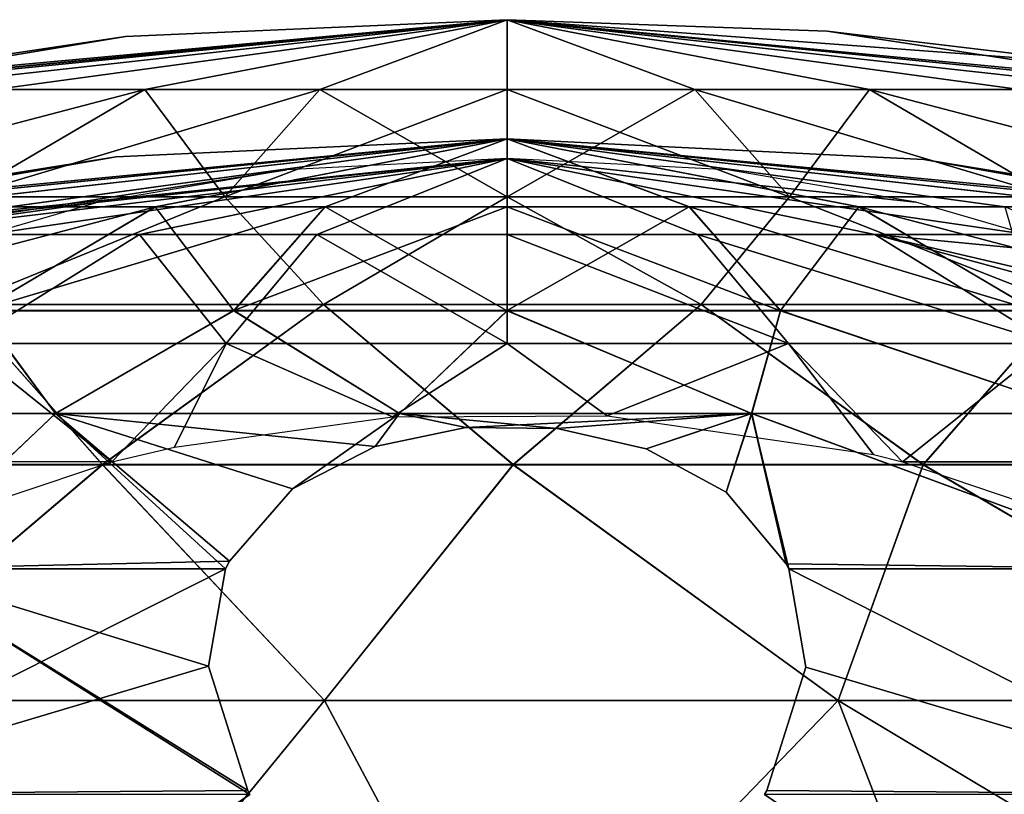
# Model space of a CAD drawing. Header units: millimetres. Extents: x -52 to 52, y -78 to 25.
# Tile 12 of 17: x -12 to 13, y 5 to 25. Entities that reach past the tile are written whole.
import ezdxf

# ---------------------------------------------------------------- set-up
doc = ezdxf.new("R2010")
doc.units = ezdxf.units.MM
doc.header["$LTSCALE"] = 65.185185
for name, color, linetype in [('1', 7, 'CONTINUOUS'), ('36', 7, 'CONTINUOUS'), ('37', 7, 'CONTINUOUS'), ('6', 7, 'CONTINUOUS'), ('7', 7, 'CONTINUOUS')]:
    doc.layers.add(name, color=color, linetype=linetype)

msp = doc.modelspace()

# ---------------------------------------------------------------- linework, layer by layer
at = {"layer": '1', "color": 7, "linetype": 'CONTINUOUS'}
for points in [[(-17.897, 19.582, 4.795), (0, 21.5), (-18.528, 19.582), (-17.897, 19.582, 4.795)], [(-18.528, 19.582), (0, 21.5), (-17.897, 19.582, -4.795), (-18.528, 19.582)], [(-16.046, 19.582, 9.264), (0, 21.5), (-17.897, 19.582, 4.795), (-16.046, 19.582, 9.264)], [(-17.897, 19.582, -4.795), (0, 21.5), (-16.046, 19.582, -9.264), (-17.897, 19.582, -4.795)], [(-13.101, 19.582, 13.101), (0, 21.5), (-16.046, 19.582, 9.264), (-13.101, 19.582, 13.101)], [(-16.046, 19.582, -9.264), (0, 21.5), (-5.548, 21.218, -5.548), (-16.046, 19.582, -9.264)], [(-9.264, 19.582, 16.046), (0, 21.5), (-13.101, 19.582, 13.101), (-9.264, 19.582, 16.046)], [(-4.795, 19.582, 17.897), (0, 21.5), (-9.264, 19.582, 16.046), (-4.795, 19.582, 17.897)], [(0, 19.582, 18.528), (0, 21.5), (-4.795, 19.582, 17.897), (0, 19.582, 18.528)], [(5.548, 21.218, 5.548), (0, 21.5), (10.293, 20.404, 10.293), (5.548, 21.218, 5.548)], [(10.293, 20.404, 10.293), (0, 21.5), (13.101, 19.582, 13.101), (10.293, 20.404, 10.293)], [(13.101, 19.582, 13.101), (0, 21.5), (9.264, 19.582, 16.046), (13.101, 19.582, 13.101)], [(9.264, 19.582, 16.046), (0, 21.5), (4.795, 19.582, 17.897), (9.264, 19.582, 16.046)], [(4.795, 19.582, 17.897), (0, 21.5), (0, 19.582, 18.528), (4.795, 19.582, 17.897)], [(-10.293, 20.404, -10.293), (-16.046, 19.582, -9.264), (-5.548, 21.218, -5.548), (-10.293, 20.404, -10.293)], [(-13.101, 19.582, -13.101), (-16.046, 19.582, -9.264), (-10.293, 20.404, -10.293), (-13.101, 19.582, -13.101)], [(-13.683, 16.842, 23.701), (-9.264, 19.582, 16.046), (-13.101, 19.582, 13.101), (-13.683, 16.842, 23.701)], [(-13.683, 16.842, 23.701), (-7.083, 16.842, 26.434), (-9.264, 19.582, 16.046), (-13.683, 16.842, 23.701)], [(-7.083, 16.842, 26.434), (-4.795, 19.582, 17.897), (-9.264, 19.582, 16.046), (-7.083, 16.842, 26.434)], [(-7.083, 16.842, 26.434), (0, 16.842, 27.367), (-4.795, 19.582, 17.897), (-7.083, 16.842, 26.434)], [(0, 16.842, 27.367), (0, 19.582, 18.528), (-4.795, 19.582, 17.897), (0, 16.842, 27.367)], [(0, 16.842, 27.367), (7.083, 16.842, 26.434), (0, 19.582, 18.528), (0, 16.842, 27.367)], [(7.083, 16.842, 26.434), (4.795, 19.582, 17.897), (0, 19.582, 18.528), (7.083, 16.842, 26.434)], [(7.083, 16.842, 26.434), (13.683, 16.842, 23.701), (4.795, 19.582, 17.897), (7.083, 16.842, 26.434)], [(13.683, 16.842, 23.701), (9.264, 19.582, 16.046), (4.795, 19.582, 17.897), (13.683, 16.842, 23.701)], [(13.683, 16.842, 23.701), (19.351, 16.842, 19.351), (9.264, 19.582, 16.046), (13.683, 16.842, 23.701)], [(9.264, 19.582, 16.046), (19.351, 16.842, 19.351), (18.004, 17.542, 18.004), (9.264, 19.582, 16.046)], [(13.101, 19.582, 13.101), (9.264, 19.582, 16.046), (14.437, 19.092, 14.437), (13.101, 19.582, 13.101)], [(14.437, 19.092, 14.437), (9.264, 19.582, 16.046), (18.004, 17.542, 18.004), (14.437, 19.092, 14.437)], [(-17.314, 13.861, 28.641), (-9.956, 13.86, 31.953), (-13.683, 16.842, 23.701), (-17.314, 13.861, 28.641)], [(-13.683, 16.842, 23.701), (-9.956, 13.86, 31.953), (-7.083, 16.842, 26.434), (-13.683, 16.842, 23.701)], [(-7.083, 16.842, 26.434), (-9.956, 13.86, 31.953), (-8.381, 14.227, 31.73), (-7.083, 16.842, 26.434)], [(-2.889, 14.994, 31.256), (-7.083, 16.842, 26.434), (-8.381, 14.227, 31.73), (-2.889, 14.994, 31.256)], [(0, 16.842, 27.367), (-7.083, 16.842, 26.434), (-2.889, 14.994, 31.256), (0, 16.842, 27.367)], [(2.522, 15.018, 31.241), (0, 16.842, 27.367), (-2.889, 14.994, 31.256), (2.522, 15.018, 31.241)], [(7.083, 16.842, 26.434), (0, 16.842, 27.367), (2.522, 15.018, 31.241), (7.083, 16.842, 26.434)], [(9.226, 14.039, 31.845), (7.083, 16.842, 26.434), (2.522, 15.018, 31.241), (9.226, 14.039, 31.845)], [(13.683, 16.842, 23.701), (7.083, 16.842, 26.434), (9.961, 13.859, 31.954), (13.683, 16.842, 23.701)], [(9.961, 13.859, 31.954), (7.083, 16.842, 26.434), (9.226, 14.039, 31.845), (9.961, 13.859, 31.954)], [(17.316, 13.86, 28.641), (13.683, 16.842, 23.701), (9.961, 13.859, 31.954), (17.316, 13.86, 28.641)], [(-9.956, 13.86, 31.953), (-17.314, 13.861, 28.641), (-15.19, 12.106, 32.979), (-9.956, 13.86, 31.953)], [(17.316, 13.86, 28.641), (9.961, 13.859, 31.954), (15.377, 12.027, 33.024), (17.316, 13.86, 28.641)]]:
    msp.add_3dface(points, dxfattribs=at)
at = {"layer": '36', "color": 7, "linetype": 'CONTINUOUS'}
for points in [[(0, 25), (-18.251, 23.241), (-18.19, 23.255), (0, 25)], [(-17.631, 23.24, -4.724), (-18.251, 23.241), (0, 25), (-17.631, 23.24, -4.724)], [(-17.627, 23.377), (0, 25), (-18.19, 23.255), (-17.627, 23.377)], [(-15.808, 23.24, -9.126), (-17.631, 23.24, -4.724), (0, 25), (-15.808, 23.24, -9.126)], [(-9.612, 24.58), (0, 25), (-17.627, 23.377), (-9.612, 24.58)], [(-12.907, 23.24, -12.907), (-15.808, 23.24, -9.126), (0, 25), (-12.907, 23.24, -12.907)], [(-9.126, 23.24, -15.808), (-12.907, 23.24, -12.907), (0, 25), (-9.126, 23.24, -15.808)], [(-4.724, 23.24, -17.631), (-9.126, 23.24, -15.808), (0, 25), (-4.724, 23.24, -17.631)], [(0, 23.24, -18.253), (-4.724, 23.24, -17.631), (0, 25), (0, 23.24, -18.253)], [(8.058, 24.712), (17.631, 23.24, -4.724), (0, 25), (8.058, 24.712)], [(4.724, 23.24, -17.631), (0, 23.24, -18.253), (0, 25), (4.724, 23.24, -17.631)], [(9.126, 23.24, -15.808), (4.724, 23.24, -17.631), (0, 25), (9.126, 23.24, -15.808)], [(12.907, 23.24, -12.907), (9.126, 23.24, -15.808), (0, 25), (12.907, 23.24, -12.907)], [(15.808, 23.24, -9.126), (12.907, 23.24, -12.907), (0, 25), (15.808, 23.24, -9.126)], [(17.631, 23.24, -4.724), (15.808, 23.24, -9.126), (0, 25), (17.631, 23.24, -4.724)], [(15.013, 23.876), (17.631, 23.24, -4.724), (8.058, 24.712), (15.013, 23.876)], [(-13.745, 20.536, -23.808), (-19.439, 20.536, -19.439), (-9.126, 23.24, -15.808), (-13.745, 20.536, -23.808)], [(-9.126, 23.24, -15.808), (-19.439, 20.536, -19.439), (-12.907, 23.24, -12.907), (-9.126, 23.24, -15.808)], [(-7.115, 20.536, -26.554), (-13.745, 20.536, -23.808), (-4.724, 23.24, -17.631), (-7.115, 20.536, -26.554)], [(-4.724, 23.24, -17.631), (-13.745, 20.536, -23.808), (-9.126, 23.24, -15.808), (-4.724, 23.24, -17.631)], [(0, 20.536, -27.491), (-7.115, 20.536, -26.554), (0, 23.24, -18.253), (0, 20.536, -27.491)], [(0, 23.24, -18.253), (-7.115, 20.536, -26.554), (-4.724, 23.24, -17.631), (0, 23.24, -18.253)], [(4.724, 23.24, -17.631), (0, 20.536, -27.491), (0, 23.24, -18.253), (4.724, 23.24, -17.631)], [(7.115, 20.536, -26.554), (0, 20.536, -27.491), (4.724, 23.24, -17.631), (7.115, 20.536, -26.554)], [(9.126, 23.24, -15.808), (7.115, 20.536, -26.554), (4.724, 23.24, -17.631), (9.126, 23.24, -15.808)], [(13.745, 20.536, -23.808), (7.115, 20.536, -26.554), (9.126, 23.24, -15.808), (13.745, 20.536, -23.808)], [(12.907, 23.24, -12.907), (13.745, 20.536, -23.808), (9.126, 23.24, -15.808), (12.907, 23.24, -12.907)], [(-4.63, 17.825, -33.206), (-13.776, 17.825, -30.566), (-7.115, 20.536, -26.554), (-4.63, 17.825, -33.206)], [(-7.115, 20.536, -26.554), (-13.776, 17.825, -30.566), (-13.745, 20.536, -23.808), (-7.115, 20.536, -26.554)], [(0, 20.536, -27.491), (-4.63, 17.825, -33.206), (-7.115, 20.536, -26.554), (0, 20.536, -27.491)], [(4.889, 17.825, -33.169), (-4.63, 17.825, -33.206), (0, 20.536, -27.491), (4.889, 17.825, -33.169)], [(7.115, 20.536, -26.554), (4.889, 17.825, -33.169), (0, 20.536, -27.491), (7.115, 20.536, -26.554)], [(14.014, 17.825, -30.458), (4.889, 17.825, -33.169), (7.115, 20.536, -26.554), (14.014, 17.825, -30.458)], [(13.745, 20.536, -23.808), (14.014, 17.825, -30.458), (7.115, 20.536, -26.554), (13.745, 20.536, -23.808)], [(-10.193, 13.781, -38.712), (-19.842, 13.783, -34.765), (-13.776, 17.825, -30.566), (-10.193, 13.781, -38.712)], [(-4.63, 17.825, -33.206), (-10.193, 13.781, -38.712), (-13.776, 17.825, -30.566), (-4.63, 17.825, -33.206)], [(0.149, 13.78, -40.033), (-10.193, 13.781, -38.712), (-4.63, 17.825, -33.206), (0.149, 13.78, -40.033)], [(4.889, 17.825, -33.169), (0.149, 13.78, -40.033), (-4.63, 17.825, -33.206), (4.889, 17.825, -33.169)], [(10.482, 13.778, -38.64), (0.149, 13.78, -40.033), (4.889, 17.825, -33.169), (10.482, 13.778, -38.64)], [(14.014, 17.825, -30.458), (10.482, 13.778, -38.64), (4.889, 17.825, -33.169), (14.014, 17.825, -30.458)], [(20.106, 13.776, -34.625), (10.482, 13.778, -38.64), (14.014, 17.825, -30.458), (20.106, 13.776, -34.625)], [(-10.193, 13.781, -38.712), (-17.187, 7.839, -43.406), (-19.842, 13.783, -34.765), (-10.193, 13.781, -38.712)], [(-4.603, 7.839, -46.457), (-17.187, 7.839, -43.406), (-10.193, 13.781, -38.712), (-4.603, 7.839, -46.457)], [(0.149, 13.78, -40.033), (-4.603, 7.839, -46.457), (-10.193, 13.781, -38.712), (0.149, 13.78, -40.033)], [(8.335, 7.839, -45.935), (-4.603, 7.839, -46.457), (0.149, 13.78, -40.033), (8.335, 7.839, -45.935)], [(10.482, 13.778, -38.64), (8.335, 7.839, -45.935), (0.149, 13.78, -40.033), (10.482, 13.778, -38.64)], [(20.632, 7.839, -41.878), (8.335, 7.839, -45.935), (10.482, 13.778, -38.64), (20.632, 7.839, -41.878)], [(20.106, 13.776, -34.625), (20.632, 7.839, -41.878), (10.482, 13.778, -38.64), (20.106, 13.776, -34.625)], [(-11.657, -0.792, -51.071), (-22.729, -0.792, -47.197), (-17.187, 7.839, -43.406), (-11.657, -0.792, -51.071)], [(-4.603, 7.839, -46.457), (-11.657, -0.792, -51.071), (-17.187, 7.839, -43.406), (-4.603, 7.839, -46.457)], [(0, -0.792, -52.384), (-11.657, -0.792, -51.071), (-4.603, 7.839, -46.457), (0, -0.792, -52.384)], [(8.335, 7.839, -45.935), (0, -0.792, -52.384), (-4.603, 7.839, -46.457), (8.335, 7.839, -45.935)], [(11.657, -0.792, -51.071), (0, -0.792, -52.384), (8.335, 7.839, -45.935), (11.657, -0.792, -51.071)], [(20.632, 7.839, -41.878), (11.657, -0.792, -51.071), (8.335, 7.839, -45.935), (20.632, 7.839, -41.878)], [(22.729, -0.792, -47.197), (11.657, -0.792, -51.071), (20.632, 7.839, -41.878), (22.729, -0.792, -47.197)]]:
    msp.add_3dface(points, dxfattribs=at)
at = {"layer": '37', "color": 7, "linetype": 'CONTINUOUS'}
for points in [[(0, 25), (-9.612, 24.58), (-17.631, 23.24, 4.724), (0, 25)], [(0, 25), (-17.631, 23.24, 4.724), (-15.808, 23.24, 9.126), (0, 25)], [(0, 25), (-15.808, 23.24, 9.126), (-12.907, 23.24, 12.907), (0, 25)], [(0, 25), (-12.907, 23.24, 12.907), (-9.126, 23.24, 15.808), (0, 25)], [(0, 25), (-9.126, 23.24, 15.808), (-4.724, 23.24, 17.631), (0, 25)], [(0, 25), (-4.724, 23.24, 17.631), (0, 23.24, 18.253), (0, 25)], [(15.013, 23.876), (8.058, 24.712), (0, 25), (15.013, 23.876)], [(18.164, 23.26), (0, 25), (17.631, 23.24, 4.724), (18.164, 23.26)], [(18.164, 23.26), (15.013, 23.876), (0, 25), (18.164, 23.26)], [(0, 25), (0, 23.24, 18.253), (4.724, 23.24, 17.631), (0, 25)], [(0, 25), (4.724, 23.24, 17.631), (9.126, 23.24, 15.808), (0, 25)], [(0, 25), (9.126, 23.24, 15.808), (12.907, 23.24, 12.907), (0, 25)], [(0, 25), (12.907, 23.24, 12.907), (15.808, 23.24, 9.126), (0, 25)], [(0, 25), (15.808, 23.24, 9.126), (17.631, 23.24, 4.724), (0, 25)], [(-9.612, 24.58), (-17.627, 23.377), (-17.631, 23.24, 4.724), (-9.612, 24.58)], [(-13.745, 20.536, 23.808), (-7.115, 20.536, 26.554), (-9.126, 23.24, 15.808), (-13.745, 20.536, 23.808)], [(-12.907, 23.24, 12.907), (-13.745, 20.536, 23.808), (-9.126, 23.24, 15.808), (-12.907, 23.24, 12.907)], [(-9.126, 23.24, 15.808), (-7.115, 20.536, 26.554), (-4.724, 23.24, 17.631), (-9.126, 23.24, 15.808)], [(-7.115, 20.536, 26.554), (0, 20.536, 27.491), (-4.724, 23.24, 17.631), (-7.115, 20.536, 26.554)], [(-4.724, 23.24, 17.631), (0, 20.536, 27.491), (0, 23.24, 18.253), (-4.724, 23.24, 17.631)], [(0, 20.536, 27.491), (7.115, 20.536, 26.554), (0, 23.24, 18.253), (0, 20.536, 27.491)], [(0, 23.24, 18.253), (7.115, 20.536, 26.554), (4.724, 23.24, 17.631), (0, 23.24, 18.253)], [(4.724, 23.24, 17.631), (13.745, 20.536, 23.808), (9.126, 23.24, 15.808), (4.724, 23.24, 17.631)], [(7.115, 20.536, 26.554), (13.745, 20.536, 23.808), (4.724, 23.24, 17.631), (7.115, 20.536, 26.554)], [(13.745, 20.536, 23.808), (19.439, 20.536, 19.439), (9.126, 23.24, 15.808), (13.745, 20.536, 23.808)], [(9.126, 23.24, 15.808), (19.439, 20.536, 19.439), (12.907, 23.24, 12.907), (9.126, 23.24, 15.808)], [(-4.629, 17.825, 33.206), (-7.115, 20.536, 26.554), (-13.774, 17.825, 30.567), (-4.629, 17.825, 33.206)], [(-7.115, 20.536, 26.554), (-13.745, 20.536, 23.808), (-13.774, 17.825, 30.567), (-7.115, 20.536, 26.554)], [(0, 20.536, 27.491), (-7.115, 20.536, 26.554), (-4.629, 17.825, 33.206), (0, 20.536, 27.491)], [(4.89, 17.825, 33.168), (0, 20.536, 27.491), (-4.629, 17.825, 33.206), (4.89, 17.825, 33.168)], [(7.115, 20.536, 26.554), (0, 20.536, 27.491), (4.89, 17.825, 33.168), (7.115, 20.536, 26.554)], [(14.015, 17.825, 30.457), (7.115, 20.536, 26.554), (4.89, 17.825, 33.168), (14.015, 17.825, 30.457)], [(13.745, 20.536, 23.808), (7.115, 20.536, 26.554), (14.015, 17.825, 30.457), (13.745, 20.536, 23.808)], [(-10.192, 13.787, 38.704), (-13.774, 17.825, 30.567), (-19.841, 13.787, 34.759), (-10.192, 13.787, 38.704)], [(-4.629, 17.825, 33.206), (-13.774, 17.825, 30.567), (-10.192, 13.787, 38.704), (-4.629, 17.825, 33.206)], [(0.148, 13.787, 40.023), (-4.629, 17.825, 33.206), (-10.192, 13.787, 38.704), (0.148, 13.787, 40.023)], [(4.89, 17.825, 33.168), (-4.629, 17.825, 33.206), (0.148, 13.787, 40.023), (4.89, 17.825, 33.168)], [(10.478, 13.787, 38.628), (4.89, 17.825, 33.168), (0.148, 13.787, 40.023), (10.478, 13.787, 38.628)], [(14.015, 17.825, 30.457), (4.89, 17.825, 33.168), (10.478, 13.787, 38.628), (14.015, 17.825, 30.457)], [(20.097, 13.787, 34.612), (14.015, 17.825, 30.457), (10.478, 13.787, 38.628), (20.097, 13.787, 34.612)], [(-17.187, 7.839, 43.406), (-10.192, 13.787, 38.704), (-19.841, 13.787, 34.759), (-17.187, 7.839, 43.406)], [(-17.187, 7.839, 43.406), (-4.603, 7.839, 46.457), (-10.192, 13.787, 38.704), (-17.187, 7.839, 43.406)], [(-4.603, 7.839, 46.457), (0.148, 13.787, 40.023), (-10.192, 13.787, 38.704), (-4.603, 7.839, 46.457)], [(-4.603, 7.839, 46.457), (8.335, 7.839, 45.935), (0.148, 13.787, 40.023), (-4.603, 7.839, 46.457)], [(8.335, 7.839, 45.935), (10.478, 13.787, 38.628), (0.148, 13.787, 40.023), (8.335, 7.839, 45.935)], [(8.335, 7.839, 45.935), (20.632, 7.839, 41.879), (10.478, 13.787, 38.628), (8.335, 7.839, 45.935)], [(20.632, 7.839, 41.879), (20.097, 13.787, 34.612), (10.478, 13.787, 38.628), (20.632, 7.839, 41.879)], [(-22.729, -0.792, 47.197), (-11.657, -0.792, 51.071), (-17.187, 7.839, 43.406), (-22.729, -0.792, 47.197)], [(-17.187, 7.839, 43.406), (-11.657, -0.792, 51.071), (-4.603, 7.839, 46.457), (-17.187, 7.839, 43.406)], [(-11.657, -0.792, 51.071), (0, -0.792, 52.384), (-4.603, 7.839, 46.457), (-11.657, -0.792, 51.071)], [(-4.603, 7.839, 46.457), (0, -0.792, 52.384), (8.335, 7.839, 45.935), (-4.603, 7.839, 46.457)], [(0, -0.792, 52.384), (11.657, -0.792, 51.071), (8.335, 7.839, 45.935), (0, -0.792, 52.384)], [(8.335, 7.839, 45.935), (22.729, -0.792, 47.197), (20.632, 7.839, 41.879), (8.335, 7.839, 45.935)], [(11.657, -0.792, 51.071), (22.729, -0.792, 47.197), (8.335, 7.839, 45.935), (11.657, -0.792, 51.071)]]:
    msp.add_3dface(points, dxfattribs=at)
at = {"layer": '6', "color": 7, "linetype": 'CONTINUOUS'}
for points in [[(0, 22), (-17.708, 20.288), (-9.851, 21.543), (0, 22)], [(-17.111, 20.287, 4.585), (-17.708, 20.288), (0, 22), (-17.111, 20.287, 4.585)], [(-15.342, 20.286, 8.858), (-17.111, 20.287, 4.585), (0, 22), (-15.342, 20.286, 8.858)], [(-12.528, 20.286, 12.528), (-15.342, 20.286, 8.858), (0, 22), (-12.528, 20.286, 12.528)], [(-8.859, 20.286, 15.345), (-12.528, 20.286, 12.528), (0, 22), (-8.859, 20.286, 15.345)], [(-4.586, 20.285, 17.116), (-8.859, 20.286, 15.345), (0, 22), (-4.586, 20.285, 17.116)], [(0, 20.285, 17.721), (-4.586, 20.285, 17.116), (0, 22), (0, 20.285, 17.721)], [(4.587, 20.285, 17.119), (0, 20.285, 17.721), (0, 22), (4.587, 20.285, 17.119)], [(8.862, 20.285, 15.349), (4.587, 20.285, 17.119), (0, 22), (8.862, 20.285, 15.349)], [(12.534, 20.284, 12.534), (8.862, 20.285, 15.349), (0, 22), (12.534, 20.284, 12.534)], [(15.352, 20.284, 8.863), (12.534, 20.284, 12.534), (0, 22), (15.352, 20.284, 8.863)], [(10.494, 21.475), (17.124, 20.284, 4.588), (0, 22), (10.494, 21.475)], [(17.124, 20.284, 4.588), (15.352, 20.284, 8.863), (0, 22), (17.124, 20.284, 4.588)], [(17.609, 20.31), (17.124, 20.284, 4.588), (10.494, 21.475), (17.609, 20.31)], [(-8.859, 20.286, 15.345), (-18.808, 17.668, 18.808), (-12.528, 20.286, 12.528), (-8.859, 20.286, 15.345)], [(-13.298, 17.669, 23.033), (-18.808, 17.668, 18.808), (-8.859, 20.286, 15.345), (-13.298, 17.669, 23.033)], [(-4.586, 20.285, 17.116), (-13.298, 17.669, 23.033), (-8.859, 20.286, 15.345), (-4.586, 20.285, 17.116)], [(-6.883, 17.67, 25.687), (-13.298, 17.669, 23.033), (-4.586, 20.285, 17.116), (-6.883, 17.67, 25.687)], [(0, 17.671, 26.591), (-6.883, 17.67, 25.687), (0, 20.285, 17.721), (0, 17.671, 26.591)], [(0, 20.285, 17.721), (-6.883, 17.67, 25.687), (-4.586, 20.285, 17.116), (0, 20.285, 17.721)], [(4.587, 20.285, 17.119), (0, 17.671, 26.591), (0, 20.285, 17.721), (4.587, 20.285, 17.119)], [(6.882, 17.672, 25.683), (0, 17.671, 26.591), (4.587, 20.285, 17.119), (6.882, 17.672, 25.683)], [(8.862, 20.285, 15.349), (6.882, 17.672, 25.683), (4.587, 20.285, 17.119), (8.862, 20.285, 15.349)], [(13.293, 17.673, 23.025), (6.882, 17.672, 25.683), (8.862, 20.285, 15.349), (13.293, 17.673, 23.025)], [(12.534, 20.284, 12.534), (13.293, 17.673, 23.025), (8.862, 20.285, 15.349), (12.534, 20.284, 12.534)], [(-11.38, 15.073, 30.242), (-19.186, 15.073, 26), (-13.298, 17.669, 23.033), (-11.38, 15.073, 30.242)], [(-6.883, 17.67, 25.687), (-11.38, 15.073, 30.242), (-13.298, 17.669, 23.033), (-6.883, 17.67, 25.687)], [(-2.714, 15.073, 32.198), (-11.38, 15.073, 30.242), (-6.883, 17.67, 25.687), (-2.714, 15.073, 32.198)], [(0, 17.671, 26.591), (-2.714, 15.073, 32.198), (-6.883, 17.67, 25.687), (0, 17.671, 26.591)], [(6.157, 15.073, 31.72), (-2.714, 15.073, 32.198), (0, 17.671, 26.591), (6.157, 15.073, 31.72)], [(6.882, 17.672, 25.683), (6.157, 15.073, 31.72), (0, 17.671, 26.591), (6.882, 17.672, 25.683)], [(14.563, 15.073, 28.844), (6.157, 15.073, 31.72), (6.882, 17.672, 25.683), (14.563, 15.073, 28.844)], [(13.293, 17.673, 23.025), (14.563, 15.073, 28.844), (6.882, 17.672, 25.683), (13.293, 17.673, 23.025)], [(-19.186, 15.073, 26), (-11.38, 15.073, 30.242), (-15.516, 11.156, 35.277), (-19.186, 15.073, 26)], [(-15.516, 11.156, 35.277), (-11.38, 15.073, 30.242), (-6.997, 11.354, 37.623), (-15.516, 11.156, 35.277)], [(-11.38, 15.073, 30.242), (-2.714, 15.073, 32.198), (-5.411, 13.173, 35.167), (-11.38, 15.073, 30.242)], [(-6.997, 11.354, 37.623), (-11.38, 15.073, 30.242), (-5.411, 13.173, 35.167), (-6.997, 11.354, 37.623)], [(-5.411, 13.173, 35.167), (-2.714, 15.073, 32.198), (-3.322, 14.243, 33.643), (-5.411, 13.173, 35.167)], [(-3.322, 14.243, 33.643), (-2.714, 15.073, 32.198), (-1.042, 14.722, 32.941), (-3.322, 14.243, 33.643)], [(-2.714, 15.073, 32.198), (6.157, 15.073, 31.72), (-1.042, 14.722, 32.941), (-2.714, 15.073, 32.198)], [(-1.042, 14.722, 32.941), (6.157, 15.073, 31.72), (1.261, 14.699, 32.975), (-1.042, 14.722, 32.941)], [(1.261, 14.699, 32.975), (6.157, 15.073, 31.72), (3.498, 14.181, 33.732), (1.261, 14.699, 32.975)], [(3.498, 14.181, 33.732), (6.157, 15.073, 31.72), (5.519, 13.091, 35.281), (3.498, 14.181, 33.732)], [(5.519, 13.091, 35.281), (6.157, 15.073, 31.72), (7.032, 11.285, 37.713), (5.519, 13.091, 35.281)], [(7.094, 11.157, 37.879), (6.157, 15.073, 31.72), (16.767, 11.156, 34.7), (7.094, 11.157, 37.879)], [(7.032, 11.285, 37.713), (6.157, 15.073, 31.72), (7.094, 11.157, 37.879), (7.032, 11.285, 37.713)], [(6.157, 15.073, 31.72), (14.563, 15.073, 28.844), (16.767, 11.156, 34.7), (6.157, 15.073, 31.72)], [(-7.094, 11.157, 37.879), (-15.516, 11.156, 35.277), (-6.997, 11.354, 37.623), (-7.094, 11.157, 37.879)], [(-18.347, 5.477, 40.835), (-7.094, 11.157, 37.879), (-7.523, 8.704, 40.886), (-18.347, 5.477, 40.835)], [(-15.516, 11.156, 35.277), (-7.094, 11.157, 37.879), (-18.347, 5.477, 40.835), (-15.516, 11.156, 35.277)], [(7.094, 11.157, 37.879), (16.767, 11.156, 34.7), (18.282, 5.477, 40.864), (7.094, 11.157, 37.879)], [(7.094, 11.157, 37.879), (18.282, 5.477, 40.864), (7.521, 8.677, 40.917), (7.094, 11.157, 37.879)], [(-6.538, 5.571, 44.204), (-18.347, 5.477, 40.835), (-7.523, 8.704, 40.886), (-6.538, 5.571, 44.204)], [(18.282, 5.477, 40.864), (6.538, 5.571, 44.204), (7.521, 8.677, 40.917), (18.282, 5.477, 40.864)], [(-6.484, 5.476, 44.295), (-18.514, -2.704, 46.404), (-18.347, 5.477, 40.835), (-6.484, 5.476, 44.295)], [(-6.484, 5.476, 44.295), (-18.347, 5.477, 40.835), (-6.538, 5.571, 44.204), (-6.484, 5.476, 44.295)], [(6.484, 5.476, 44.296), (6.538, 5.571, 44.204), (18.282, 5.477, 40.864), (6.484, 5.476, 44.296)], [(6.484, 5.476, 44.296), (18.282, 5.477, 40.864), (18.514, -2.704, 46.404), (6.484, 5.476, 44.296)]]:
    msp.add_3dface(points, dxfattribs=at)
at = {"layer": '7', "color": 7, "linetype": 'CONTINUOUS'}
for points in [[(0, 22), (-17.125, 20.283, -4.589), (-15.354, 20.283, -8.865), (0, 22)], [(0, 22), (-9.851, 21.543), (-17.125, 20.283, -4.589), (0, 22)], [(0, 22), (-15.354, 20.283, -8.865), (-12.537, 20.283, -12.537), (0, 22)], [(0, 22), (-12.537, 20.283, -12.537), (-8.865, 20.283, -15.354), (0, 22)], [(0, 22), (-8.865, 20.283, -15.354), (-4.589, 20.283, -17.125), (0, 22)], [(0, 22), (-4.589, 20.283, -17.125), (0, 20.283, -17.73), (0, 22)], [(0, 22), (15.354, 20.283, -8.865), (17.125, 20.283, -4.589), (0, 22)], [(0, 22), (12.537, 20.283, -12.537), (15.354, 20.283, -8.865), (0, 22)], [(0, 22), (8.865, 20.283, -15.354), (12.537, 20.283, -12.537), (0, 22)], [(0, 22), (4.589, 20.283, -17.125), (8.865, 20.283, -15.354), (0, 22)], [(0, 22), (0, 20.283, -17.73), (4.589, 20.283, -17.125), (0, 22)], [(17.609, 20.31), (0, 22), (17.125, 20.283, -4.589), (17.609, 20.31)], [(17.609, 20.31), (10.494, 21.475), (0, 22), (17.609, 20.31)], [(-9.851, 21.543), (-17.708, 20.288), (-17.125, 20.283, -4.589), (-9.851, 21.543)], [(-13.302, 17.666, -23.04), (-6.886, 17.666, -25.698), (-8.865, 20.283, -15.354), (-13.302, 17.666, -23.04)], [(-12.537, 20.283, -12.537), (-13.302, 17.666, -23.04), (-8.865, 20.283, -15.354), (-12.537, 20.283, -12.537)], [(-8.865, 20.283, -15.354), (-6.886, 17.666, -25.698), (-4.589, 20.283, -17.125), (-8.865, 20.283, -15.354)], [(-6.886, 17.666, -25.698), (0, 17.666, -26.605), (-4.589, 20.283, -17.125), (-6.886, 17.666, -25.698)], [(-4.589, 20.283, -17.125), (0, 17.666, -26.605), (0, 20.283, -17.73), (-4.589, 20.283, -17.125)], [(0, 20.283, -17.73), (6.886, 17.666, -25.698), (4.589, 20.283, -17.125), (0, 20.283, -17.73)], [(0, 17.666, -26.605), (6.886, 17.666, -25.698), (0, 20.283, -17.73), (0, 17.666, -26.605)], [(4.589, 20.283, -17.125), (13.302, 17.666, -23.04), (8.865, 20.283, -15.354), (4.589, 20.283, -17.125)], [(6.886, 17.666, -25.698), (13.302, 17.666, -23.04), (4.589, 20.283, -17.125), (6.886, 17.666, -25.698)], [(8.865, 20.283, -15.354), (18.812, 17.666, -18.812), (12.537, 20.283, -12.537), (8.865, 20.283, -15.354)], [(13.302, 17.666, -23.04), (18.812, 17.666, -18.812), (8.865, 20.283, -15.354), (13.302, 17.666, -23.04)], [(-19.183, 15.073, -26.001), (-11.377, 15.073, -30.243), (-13.302, 17.666, -23.04), (-19.183, 15.073, -26.001)], [(-13.302, 17.666, -23.04), (-11.377, 15.073, -30.243), (-6.886, 17.666, -25.698), (-13.302, 17.666, -23.04)], [(-11.377, 15.073, -30.243), (-2.712, 15.073, -32.198), (-6.886, 17.666, -25.698), (-11.377, 15.073, -30.243)], [(-6.886, 17.666, -25.698), (-2.712, 15.073, -32.198), (0, 17.666, -26.605), (-6.886, 17.666, -25.698)], [(-2.712, 15.073, -32.198), (6.159, 15.073, -31.72), (0, 17.666, -26.605), (-2.712, 15.073, -32.198)], [(0, 17.666, -26.605), (6.159, 15.073, -31.72), (6.886, 17.666, -25.698), (0, 17.666, -26.605)], [(6.159, 15.073, -31.72), (14.564, 15.073, -28.844), (6.886, 17.666, -25.698), (6.159, 15.073, -31.72)], [(6.886, 17.666, -25.698), (14.564, 15.073, -28.844), (13.302, 17.666, -23.04), (6.886, 17.666, -25.698)], [(-19.183, 15.073, -26.001), (-15.515, 11.156, -35.278), (-11.377, 15.073, -30.243), (-19.183, 15.073, -26.001)], [(-15.515, 11.156, -35.278), (-7.094, 11.157, -37.879), (-11.377, 15.073, -30.243), (-15.515, 11.156, -35.278)], [(-7.094, 11.157, -37.879), (-6.997, 11.354, -37.624), (-11.377, 15.073, -30.243), (-7.094, 11.157, -37.879)], [(-6.997, 11.354, -37.624), (-5.412, 13.172, -35.168), (-11.377, 15.073, -30.243), (-6.997, 11.354, -37.624)], [(-11.377, 15.073, -30.243), (-3.323, 14.242, -33.643), (-2.712, 15.073, -32.198), (-11.377, 15.073, -30.243)], [(-5.412, 13.172, -35.168), (-3.323, 14.242, -33.643), (-11.377, 15.073, -30.243), (-5.412, 13.172, -35.168)], [(-3.323, 14.242, -33.643), (-1.043, 14.721, -32.941), (-2.712, 15.073, -32.198), (-3.323, 14.242, -33.643)], [(-2.712, 15.073, -32.198), (1.259, 14.699, -32.975), (6.159, 15.073, -31.72), (-2.712, 15.073, -32.198)], [(-1.043, 14.721, -32.941), (1.259, 14.699, -32.975), (-2.712, 15.073, -32.198), (-1.043, 14.721, -32.941)], [(1.259, 14.699, -32.975), (3.497, 14.181, -33.732), (6.159, 15.073, -31.72), (1.259, 14.699, -32.975)], [(3.497, 14.181, -33.732), (5.518, 13.092, -35.281), (6.159, 15.073, -31.72), (3.497, 14.181, -33.732)], [(5.518, 13.092, -35.281), (7.032, 11.285, -37.713), (6.159, 15.073, -31.72), (5.518, 13.092, -35.281)], [(6.159, 15.073, -31.72), (16.765, 11.156, -34.701), (14.564, 15.073, -28.844), (6.159, 15.073, -31.72)], [(7.032, 11.285, -37.713), (16.765, 11.156, -34.701), (6.159, 15.073, -31.72), (7.032, 11.285, -37.713)], [(7.094, 11.157, -37.879), (16.765, 11.156, -34.701), (7.032, 11.285, -37.713), (7.094, 11.157, -37.879)], [(-6.484, 5.476, -44.295), (-15.515, 11.156, -35.278), (-18.347, 5.477, -40.835), (-6.484, 5.476, -44.295)], [(-7.094, 11.157, -37.879), (-15.515, 11.156, -35.278), (-7.523, 8.704, -40.886), (-7.094, 11.157, -37.879)], [(-6.538, 5.571, -44.204), (-15.515, 11.156, -35.278), (-6.484, 5.476, -44.295), (-6.538, 5.571, -44.204)], [(-7.523, 8.704, -40.886), (-15.515, 11.156, -35.278), (-6.538, 5.571, -44.204), (-7.523, 8.704, -40.886)], [(18.283, 5.477, -40.864), (7.094, 11.157, -37.879), (7.521, 8.678, -40.916), (18.283, 5.477, -40.864)], [(16.765, 11.156, -34.701), (7.094, 11.157, -37.879), (18.283, 5.477, -40.864), (16.765, 11.156, -34.701)], [(6.538, 5.571, -44.204), (18.283, 5.477, -40.864), (7.521, 8.678, -40.916), (6.538, 5.571, -44.204)], [(-6.484, 5.476, -44.295), (-18.347, 5.477, -40.835), (-18.514, -2.704, -46.404), (-6.484, 5.476, -44.295)], [(6.484, 5.476, -44.296), (18.283, 5.477, -40.864), (6.538, 5.571, -44.204), (6.484, 5.476, -44.296)], [(18.283, 5.477, -40.864), (6.484, 5.476, -44.296), (18.514, -2.704, -46.404), (18.283, 5.477, -40.864)]]:
    msp.add_3dface(points, dxfattribs=at)

doc.saveas('drawing.dxf')
